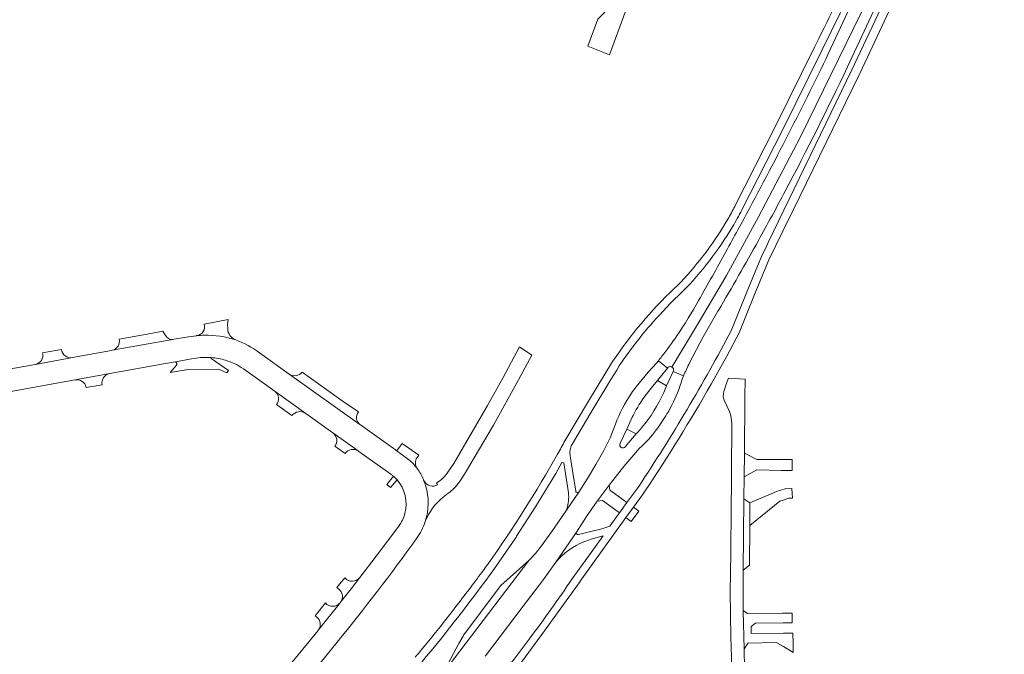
# Model space of a CAD drawing. Header units: metres. Extents: x 166325 to 190320, y 381923 to 404576.
# Tile 28 of 256: x 170930 to 171239, y 384256 to 384455. Entities that reach past the tile are written whole.
import ezdxf

# ---------------------------------------------------------------- set-up
doc = ezdxf.new("R2010")
doc.units = ezdxf.units.M
for name, color, linetype, lineweight in [('B-WE-VH-VERHARDING_ASFALT-GV', 8, 'Continuous', 18), ('B-WE-VH-VERHARDING_BETONSTRAATSTEEN-GV', 8, 'Continuous', 18), ('B-WE-VH-VERHARDING_STRAATBAKSTEEN-GV', 8, 'Continuous', 18)]:
    doc.layers.add(name, color=color, linetype=linetype, lineweight=lineweight)

msp = doc.modelspace()

# ---------------------------------------------------------------- linework, layer by layer
at = {"layer": 'B-WE-VH-VERHARDING_ASFALT-GV', "flags": 128}
for points in [[(171230.882, 384528.597), (171243.975, 384556.629), (171248.255, 384566.347), (171252.64, 384576.775), (171254.779, 384581.435), (171250.453, 384579.503), (171240.804, 384558.405), (171219.719, 384512.794), (171194.124, 384457.663), (171175, 384418.5), (171161.772, 384393.344), (171151.685, 384374.941), (171142.966, 384360.11), (171134.591, 384346.249)], [(171240.804, 384558.405), (171250.453, 384579.503), (171246.425, 384577.705), (171243.694, 384571.766), (171242.811, 384570.658), (171239.74, 384564.395), (171229.328, 384542.133), (171226.894, 384536.929), (171183.677, 384444.525), (171182.97, 384443.067)], [(171251.404, 384564.056), (171254.653, 384573.203), (171255.634, 384575.432), (171253.72, 384576.352), (171253.67, 384576.375), (171253.644, 384576.322), (171251.894, 384572.431), (171250.304, 384568.472), (171248.793, 384564.288), (171247.019, 384559.243), (171244.99, 384554.295), (171240.049, 384543.381), (171239.305, 384541.737), (171229.146, 384520.191), (171191.112, 384439.531), (171164.801, 384385.303), (171164.474, 384384.629), (171162.702, 384380.977), (171157.995, 384369.551), (171153.394, 384358.081), (171153.277, 384357.859)], [(171134.591, 384346.249), (171142.966, 384360.11), (171151.685, 384374.941), (171161.772, 384393.344), (171175, 384418.5), (171194.124, 384457.663), (171219.719, 384512.794), (171240.804, 384558.405)], [(171146.905, 384340.922), (171148.365, 384343.516), (171148.469, 384343.702), (171151.797, 384349.685), (171155.729, 384357.006), (171160.333, 384368.486), (171165.043, 384379.923), (171169.402, 384388.845), (171172.642, 384395.476), (171193.413, 384437.986), (171193.693, 384438.585), (171206.583, 384466.155), (171244.611, 384547.488)], [(171156.54, 384395.516), (171156.555, 384395.546), (171169.247, 384420.626), (171181.716, 384445.854), (171187.393, 384457.359), (171189.353, 384461.331), (171196.884, 384476.86), (171203.727, 384491.284), (171205.916, 384495.975), (171207.795, 384500.002), (171208.374, 384501.243), (171210.477, 384505.751), (171224.733, 384536.678), (171225.145, 384537.572)], [(171189.718, 384440.468), (171230.882, 384528.597)], [(171179.962, 384447.903), (171179.649, 384447.275), (171179.337, 384446.646), (171166.953, 384421.595), (171154.359, 384396.71), (171154.334, 384396.661)], [(171130.531, 384362.46), (171134.159, 384366.263), (171137.939, 384369.915)], [(171140.106, 384347.545), (171144.42, 384355.727), (171149.031, 384363.746), (171149.133, 384363.92)], [(170985.453, 384356.108), (170985.359, 384356.1), (170985.266, 384356.091), (170982.793, 384355.743), (170978.324, 384354.973), (170977.823, 384354.883), (170958.867, 384351.493), (170958.635, 384351.452), (170946.353, 384349.205), (170934.763, 384347.088)], [(171047.741, 384320.218), (171036.792, 384328.062), (171036.636, 384328.173), (171014.408, 384344.06), (171005.064, 384350.731)], [(170934.593, 384347.057), (170919.888, 384344.422), (170910.695, 384342.764), (170911.945, 384335.856), (170947.212, 384342.226), (170958.035, 384344.212), (170975.59, 384347.352), (170978.73, 384347.913), (170983.752, 384348.822), (170985.275, 384349.063), (170986.553, 384349.265), (170989.9, 384349.214)], [(171115.968, 384347.961), (171108.381, 384335.568), (171100.975, 384323.067)], [(171127.569, 384338.951), (171130.096, 384341.994), (171133.199, 384345.926), (171130.331, 384348.219), (171129.688, 384347.449), (171127.115, 384344.686), (171123.309, 384340.044)], [(171130.331, 384348.219), (171133.199, 384345.926)], [(171000.015, 384345.695), (171005.177, 384342.011), (171010.004, 384338.566), (171019.62, 384331.685), (171028.132, 384325.572), (171036.084, 384319.919), (171036.31, 384319.758), (171046.328, 384312.599), (171046.446, 384312.514)], [(171103.123, 384321.816), (171109.22, 384332.1), (171115.441, 384342.309), (171117.236, 384345.292), (171118.039, 384346.627)], [(171138.238, 384343.441), (171134.954, 384344.882), (171132.926, 384340.335), (171132.025, 384338.248)], [(171134.954, 384344.882), (171138.238, 384343.441)], [(171118.31, 384322.301), (171120.468, 384326.773), (171122.126, 384330.461)], [(171116.814, 384328.269), (171115.177, 384324.067), (171113.207, 384320.01), (171110.682, 384315.613), (171108.071, 384311.259), (171105.31, 384306.998), (171101.475, 384301.361), (171097.639, 384295.664), (171093.633, 384290.085), (171091.747, 384287.722), (171089.62, 384285.573), (171062.677, 384250.109), (171062.649, 384250.056)], [(171123.786, 384325.699), (171123.361, 384325.24), (171119.917, 384321.198), (171119.886, 384321.162)], [(171098.156, 384285.042), (171104.604, 384294.445), (171107.787, 384299.337), (171111.116, 384304.131), (171114.827, 384309.145), (171118.676, 384314.009), (171119.474, 384315.018), (171122.653, 384318.731), (171124.345, 384320.707)], [(171098.092, 384312.834), (171100.059, 384316.276), (171100.604, 384316.209), (171102.101, 384306.777)], [(171104.366, 384307.271), (171102.723, 384317.622)], [(171047.12, 384311.98), (171047.229, 384311.886)], [(171048.197, 384310.928), (171048.272, 384310.844)], [(171056.684, 384310.613), (171056.676, 384310.629), (171056.669, 384310.646)], [(171078.873, 384283.052), (171085.436, 384292.586), (171085.631, 384292.87), (171085.827, 384293.174), (171091.767, 384302.38), (171092.093, 384302.885), (171092.401, 384303.396), (171098.092, 384312.834)], [(171059.188, 384211.556), (171061.927, 384216.385), (171064.211, 384220.41), (171068.536, 384227.397), (171071.247, 384231.47), (171073.089, 384234.238), (171092.292, 384260.344), (171093.719, 384262.311), (171105.748, 384278.891), (171105.818, 384278.987), (171120.148, 384298.975), (171122.535, 384302.302), (171125.303, 384306.159), (171126.17, 384307.368)], [(171101.475, 384301.361), (171105.31, 384306.998)], [(171124.139, 384308.775), (171120.424, 384303.762), (171118.085, 384300.502), (171117.484, 384299.664), (171115.095, 384296.335), (171112.606, 384295.445), (171108.726, 384294.508), (171105.193, 384293.655)], [(171048.812, 384296.351), (171041.693, 384286.935), (171036.63, 384280.236), (171036.595, 384280.189), (171036.558, 384280.142), (171033.83, 384276.634), (171030.538, 384272.4), (171030.45, 384272.287), (171030.409, 384272.237), (171023.615, 384263.766), (171023.574, 384263.71)], [(171104.604, 384294.445), (171098.156, 384285.042)], [(171109.241, 384292.2), (171112.941, 384293.248), (171107.3, 384285.407), (171103.137, 384279.62)], [(171075.98, 384255.483), (171076.044, 384255.568), (171090.131, 384274.199), (171094.207, 384279.574), (171098.156, 384285.042)], [(171023.464, 384263.577), (171020.107, 384259.457), (171013.393, 384251.216), (171007.609, 384244.271), (171005.672, 384241.986), (171003.842, 384239.828), (170998.888, 384233.985), (170998.74, 384233.816), (170987.734, 384221.217), (170975.731, 384207.502), (170957.716, 384186.918), (170952.142, 384180.557), (170948.439, 384176.332), (170945.623, 384173.096), (170943.539, 384170.701), (170935.605, 384161.642), (170910.17, 384132.754), (170899.47, 384120.59)], [(170988.564, 384211.353), (170989.069, 384211.943), (171013.794, 384240.609), (171013.813, 384240.633), (171014.98, 384242.067), (171017, 384244.549), (171029.452, 384259.85)]]:
    msp.add_lwpolyline(points, dxfattribs=at)
at = {"layer": 'B-WE-VH-VERHARDING_ASFALT-GV'}
for points in [[(171205.086, 384500, -0.0057148), (171179.962, 384447.903)], [(171182.97, 384443.067, -0.0116216), (171155.324, 384389.352)], [(171170.161, 384401.44, 0.0110436), (171189.718, 384440.468)], [(171161.775, 384386.013, 0.0045089), (171170.161, 384401.44)], [(171154.334, 384396.661, -0.0104209), (171152.11, 384392.64)], [(171153.581, 384390.243, 0.013847), (171156.54, 384395.516)], [(171152.11, 384392.64, -0.0575475), (171137.358, 384372.899)], [(171137.939, 384369.915, 0.0585475), (171153.581, 384390.243)], [(171155.324, 384389.352, -0.0014158), (171151.53, 384382.433)], [(171149.133, 384363.92, 0.006506), (171161.775, 384386.013)], [(171151.53, 384382.433, -0.0034015), (171142.964, 384367.168)], [(171137.358, 384372.899, -0.0038288), (171136.205, 384371.697)], [(171135.298, 384370.851, 0.0569424), (171115.968, 384347.961)], [(171136.205, 384371.697, 0.0017291), (171135.298, 384370.851)], [(171142.964, 384367.168, -0.0246127), (171136.145, 384356.072)], [(171123.753, 384354.504, -0.0200914), (171130.531, 384362.46)], [(171153.277, 384357.859, -0.0257006), (171124.139, 384308.775)], [(170997.604, 384354.753, 0.0813923), (170987.738, 384356.226)], [(171005.064, 384350.731, 0.0715873), (170997.604, 384354.753)], [(171118.039, 384346.627, -0.0187672), (171123.753, 384354.504)], [(171136.145, 384356.072, -0.014921), (171131.451, 384349.64)], [(170989.9, 384349.214, -0.0558496), (170994.429, 384348.367)], [(170994.429, 384348.367, -0.0751251), (171000.015, 384345.695)], [(171131.451, 384349.64, -0.0027627), (171130.331, 384348.219)], [(171138.238, 384343.441, -0.0228323), (171140.106, 384347.545)], [(170934.763, 384347.088, -0.0170793), (170934.593, 384347.057)], [(171136.757, 384339.183, -0.0232187), (171138.238, 384343.441)], [(171121.867, 384338.032, 0.0588707), (171116.814, 384328.269)], [(171123.309, 384340.044, 0.0132439), (171121.867, 384338.032)], [(171123.377, 384332.885, -0.0467981), (171127.569, 384338.951)], [(171132.025, 384338.248, -0.0690919), (171125.043, 384327.136)], [(171126.17, 384307.368, 0.017667), (171146.905, 384340.922)], [(171133.029, 384331.522, 0.0404723), (171136.757, 384339.183)], [(171122.126, 384330.461, -0.017707), (171123.377, 384332.885)], [(171129.724, 384326.59, 0.0282634), (171133.029, 384331.522)], [(171125.043, 384327.136, -0.0103967), (171123.786, 384325.699)], [(171124.345, 384320.707, 0.0543365), (171129.724, 384326.59)], [(171100.975, 384323.067, -0.0032104), (171098.672, 384318.913)], [(171047.843, 384320.145, -0.0732249), (171047.741, 384320.218)], [(171102.723, 384317.622, -0.1305234), (171102.86, 384321.108)], [(171102.86, 384321.108, -0.0272705), (171103.123, 384321.816)], [(171118.651, 384320.988, -0.3815262), (171118.278, 384322.238)], [(171098.672, 384318.913, -0.0264036), (171076.85, 384284.504)], [(171056.554, 384310.931, 0.0760741), (171054.625, 384314.409)], [(171046.446, 384312.514, -0.0199829), (171047.12, 384311.98)], [(171047.229, 384311.886, -0.029075), (171048.197, 384310.928)], [(171048.272, 384310.844, -0.2507669), (171050.743, 384300.304)], [(171056.669, 384310.646, -0.024775), (171056.554, 384310.931)], [(171057.215, 384309.099, 0.0202956), (171056.684, 384310.613)], [(171104.486, 384306.997, -0.1466318), (171104.366, 384307.271)], [(171105.113, 384306.85, -0.3363571), (171104.486, 384306.997)], [(171105.31, 384306.998, -0.1193168), (171105.113, 384306.85)], [(171102.101, 384306.777, -0.0975553), (171101.601, 384301.755)], [(171101.601, 384301.755, -0.0106831), (171101.475, 384301.361)], [(171050.743, 384300.304, -0.0968793), (171048.812, 384296.351)], [(171054.396, 384292.419, 0.0687229), (171057.102, 384297.745)], [(171029.452, 384259.85, 0.0151091), (171054.396, 384292.419)], [(171105.193, 384293.655, -0.6259415), (171104.604, 384294.445)], [(171106.958, 384291.409, -0.0267009), (171109.241, 384292.2)], [(171098.156, 384285.042, -0.1205687), (171106.958, 384291.409)], [(171055.958, 384253.553, 0.0171732), (171078.873, 384283.052)], [(171076.85, 384284.504, -0.0061954), (171068.864, 384273.788)], [(171103.137, 384279.62, -0.0108762), (171089.763, 384260.828)], [(171068.864, 384273.788, -0.0048885), (171062.397, 384265.499)], [(171023.574, 384263.71, -0.0126222), (171023.464, 384263.577)], [(171062.397, 384265.499, -0.0061033), (171054, 384255.21)], [(171089.763, 384260.828, -0.0058283), (171082.183, 384250.9)]]:
    msp.add_lwpolyline(points, format="xyb", dxfattribs=at)
at = {"layer": 'B-WE-VH-VERHARDING_ASFALT-GV', "flags": 128}
msp.add_lwpolyline([(171089.62, 384285.573), (171080.901, 384277.63), (171069.14, 384262.088), (171068.982, 384261.803), (171067.668, 384259.439), (171062.677, 384250.109)], close=True, dxfattribs=at)
at = {"layer": 'B-WE-VH-VERHARDING_BETONSTRAATSTEEN-GV', "flags": 128}
for points in [[(171126.96, 384491.722), (171120.011, 384472.945), (171114.867, 384459.046), (171114.055, 384458.21), (171113.651, 384457.795), (171113.291, 384457.424), (171111.318, 384455.393), (171108.17, 384446.936), (171114.972, 384444.287), (171118.307, 384453.296), (171120.217, 384458.455), (171121.398, 384461.645), (171121.654, 384462.335), (171122.24, 384463.918), (171123.667, 384467.773), (171125.55, 384472.859), (171127.925, 384479.274), (171129.027, 384482.25), (171131.832, 384489.827), (171131.96, 384490.172)], [(170995.09, 384358.328), (170995.073, 384359.579), (170995.214, 384361.158), (170987.697, 384359.657)], [(170975.585, 384356.117), (170974.741, 384357.522), (170970.96, 384356.822), (170960.984, 384354.974)], [(170958.867, 384351.493), (170977.823, 384354.883)], [(170942.901, 384351.723), (170936.98, 384350.659), (170937.008, 384350.503)], [(171067.842, 384310.167), (171069.425, 384312.577), (171078.569, 384327.983), (171086.364, 384342.258), (171090.564, 384350.022), (171086.729, 384352.574), (171081.555, 384342.927), (171076.665, 384334.189), (171072.937, 384327.657), (171066.058, 384315.933), (171064.012, 384312.965)], [(170934.763, 384347.088), (170946.353, 384349.205)], [(170994.875, 384344.445), (170995.36, 384345.156), (170989.872, 384348.902), (170989.9, 384349.214), (170986.553, 384349.265), (170985.275, 384349.063), (170983.752, 384348.822), (170978.73, 384347.913)], [(170958.035, 384344.212), (170947.212, 384342.226)], [(170978.966, 384346.771), (170977.021, 384344.48), (170982.693, 384345.514), (170992.18, 384345.55), (170994.875, 384344.445)], [(171014.408, 384344.06), (171036.636, 384328.173)], [(171036.115, 384332.162), (171031.358, 384335.418), (171018.467, 384344.637)], [(171133.199, 384345.926), (171130.096, 384341.994), (171132.926, 384340.335)], [(171132.926, 384340.335), (171134.954, 384344.882)], [(170950.645, 384339.872), (170955.657, 384340.681)], [(171019.62, 384331.685), (171010.004, 384338.566)], [(171010.437, 384334.478), (171015.282, 384330.994)], [(171036.084, 384319.919), (171028.132, 384325.572)], [(171123.361, 384325.24), (171120.468, 384326.773), (171118.31, 384322.301)], [(171119.886, 384321.162), (171119.917, 384321.198), (171123.361, 384325.24)], [(171028.711, 384321.38), (171031.962, 384319.063)], [(171047.843, 384320.145), (171051.852, 384317.273)], [(171054.542, 384317.83), (171055.095, 384318.552), (171049.845, 384322.292), (171048.449, 384320.272)], [(171047.229, 384311.886), (171047.12, 384311.98), (171045.017, 384309.381), (171046.261, 384308.447), (171048.272, 384310.844)], [(171062.277, 384310.969), (171060.633, 384309.776), (171060.987, 384309.274)], [(171062.736, 384305.384), (171064.304, 384306.608)], [(171031.927, 384280.053), (171029.374, 384277.032)], [(171030.538, 384272.4), (171033.83, 384276.634), (171036.558, 384280.142)], [(171029.374, 384277.032), (171029.483, 384276.941), (171029.978, 384276.529)], [(171025.762, 384272.205), (171022.539, 384268.188), (171023.113, 384267.751)], [(171023.615, 384263.766), (171030.409, 384272.237)]]:
    msp.add_lwpolyline(points, dxfattribs=at)
at = {"layer": 'B-WE-VH-VERHARDING_BETONSTRAATSTEEN-GV'}
for points in [[(170987.697, 384359.657, -0.4710944), (170985.453, 384356.108)], [(170997.604, 384354.753, -0.3069839), (170995.09, 384358.328)], [(170960.984, 384354.974, -0.4259123), (170958.867, 384351.493)], [(170977.823, 384354.883, -0.2942371), (170975.585, 384356.117)], [(170985.453, 384356.108, -0.0183995), (170987.738, 384356.226)], [(170937.008, 384350.503, -0.4102477), (170934.763, 384347.088)], [(170946.353, 384349.205, -0.4264575), (170942.901, 384351.723)], [(170978.73, 384347.913, -0.4167488), (170978.966, 384346.771)], [(170955.657, 384340.681, -0.4073235), (170958.035, 384344.212)], [(171018.467, 384344.637, -0.3978614), (171014.408, 384344.06)], [(171133.691, 384346.329, 0.1598625), (171133.199, 384345.926)], [(171134.591, 384346.249, 0.2332681), (171133.691, 384346.329)], [(171134.954, 384344.882, 0.4014672), (171134.591, 384346.249)], [(170947.212, 384342.226, -0.4066096), (170950.645, 384339.872)], [(171010.004, 384338.566, -0.4156077), (171010.437, 384334.478)], [(171015.282, 384330.994, -0.4073497), (171019.62, 384331.685)], [(171036.636, 384328.173, -0.4149181), (171036.115, 384332.162)], [(171028.132, 384325.572, -0.424389), (171028.711, 384321.38)], [(171031.962, 384319.063, -0.4090187), (171036.084, 384319.919)], [(171048.449, 384320.272, -0.3645821), (171047.843, 384320.145)], [(171118.31, 384322.301, 0.0316443), (171118.278, 384322.238)], [(171118.651, 384320.988, 0.2558634), (171119.593, 384320.943)], [(171119.593, 384320.943, 0.0934911), (171119.886, 384321.162)], [(171051.852, 384317.273, -0.0580145), (171054.625, 384314.409)], [(171054.625, 384314.409, -0.310138), (171054.542, 384317.83)], [(171056.858, 384310.298, -0.0310423), (171056.684, 384310.613)], [(171060.987, 384309.274, -0.4025652), (171056.858, 384310.298)], [(171064.012, 384312.965, -0.0592622), (171062.277, 384310.969)], [(171064.304, 384306.608, 0.0844015), (171067.842, 384310.167)], [(171057.215, 384309.099, -0.1535148), (171057.102, 384297.745)], [(171057.102, 384297.745, -0.1343291), (171062.736, 384305.384)], [(171036.558, 384280.142, -0.4653405), (171031.927, 384280.053)], [(171029.978, 384276.529, -0.4039223), (171030.538, 384272.4)], [(171030.409, 384272.237, -0.4635251), (171025.762, 384272.205)], [(171023.113, 384267.751, -0.3995122), (171023.615, 384263.766)]]:
    msp.add_lwpolyline(points, format="xyb", dxfattribs=at)
at = {"layer": 'B-WE-VH-VERHARDING_BETONSTRAATSTEEN-GV', "flags": 128}
for points in [[(171118.085, 384300.502), (171120.424, 384303.762), (171115.4, 384307.385), (171115.102, 384307.6), (171114.827, 384309.145), (171111.116, 384304.131), (171112.773, 384304.38)], [(171159.066, 384296.549), (171159.085, 384303.589), (171157.197, 384304.895), (171157.071, 384293.506), (171156.949, 384282.529), (171158.921, 384284.071)], [(171120.148, 384298.975), (171121.781, 384297.73), (171124.192, 384301.041), (171122.535, 384302.302)]]:
    msp.add_lwpolyline(points, close=True, dxfattribs=at)
at = {"layer": 'B-WE-VH-VERHARDING_STRAATBAKSTEEN-GV', "flags": 128}
msp.add_lwpolyline([(171157.4, 384251.646), (171157.238, 384257.712), (171156.916, 384269.813), (171156.949, 384282.529), (171157.071, 384293.506), (171157.197, 384304.895), (171157.276, 384311.837), (171157.353, 384319.178), (171157.516, 384336.748), (171157.569, 384342.481), (171152.388, 384342.774), (171151.667, 384341.163), (171151.37, 384340.227), (171151.251, 384339.823), (171150.882, 384338.568), (171150.758, 384337.891), (171150.692, 384336.879), (171150.958, 384335.9), (171152.624, 384332.253), (171152.976, 384331.306), (171153.202, 384330.318), (171153.417, 384328.402), (171153.144, 384298.522), (171153.069, 384291.567), (171153.027, 384287.827), (171152.889, 384275.643), (171153.087, 384261.504), (171153.373, 384252.096)], dxfattribs=at)
for points in [[(171172.375, 384317.197), (171169.187, 384317.197), (171161.272, 384317.268), (171157.353, 384319.178), (171157.276, 384311.837), (171161.258, 384313.958), (171168.889, 384313.808), (171170.986, 384313.767), (171172.375, 384313.767)], [(171168.467, 384304.138), (171169.488, 384304.486), (171171.273, 384305.095), (171172.413, 384305.086), (171172.24, 384308.163), (171170.084, 384308.045), (171168.767, 384307.602), (171167.451, 384307.158), (171165.775, 384306.451), (171159.085, 384303.589), (171159.066, 384296.549)], [(171159.418, 384264.788), (171160.863, 384265.873), (171169.505, 384265.957), (171172.376, 384265.971), (171172.37, 384266.074), (171172.356, 384268.971), (171169.337, 384268.956), (171158.351, 384268.916), (171156.916, 384269.813), (171157.238, 384257.712), (171158.435, 384259.552), (171167.341, 384259.816), (171167.704, 384259.629), (171169.583, 384258.516), (171172.668, 384256.687), (171172.623, 384259.462), (171172.546, 384262.747), (171169.564, 384262.704), (171159.448, 384262.563)]]:
    msp.add_lwpolyline(points, close=True, dxfattribs=at)

doc.saveas('drawing.dxf')
